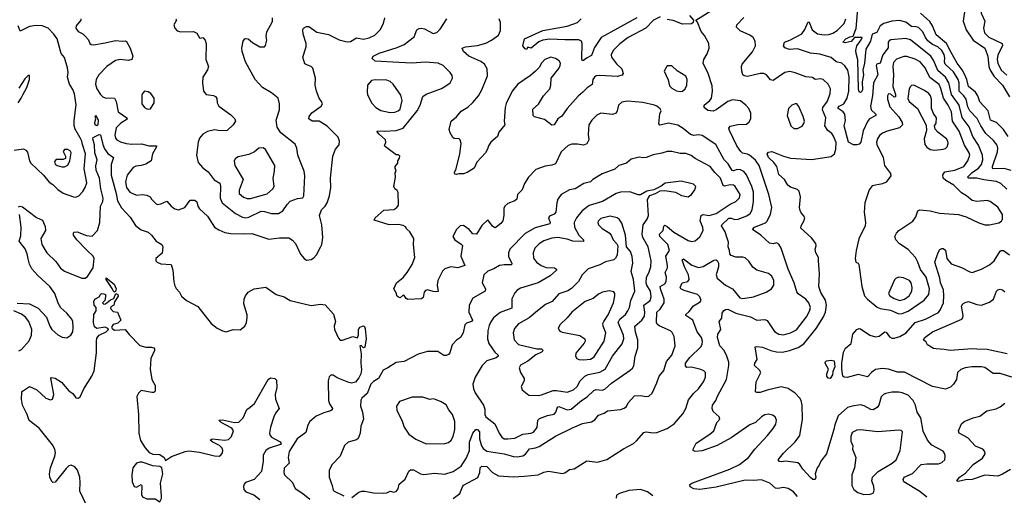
# Model space of a CAD drawing. Extents: x 1550320 to 1685906, y 509093 to 640511.
# Tile 20 of 256: x 1564661 to 1573121, y 527589 to 531679. Entities that reach past the tile are written whole.
import ezdxf

# ---------------------------------------------------------------- set-up
doc = ezdxf.new("R2010")
doc.units = 0

msp = doc.modelspace()

# ---------------------------------------------------------------- linework, layer by layer
at = {"layer": '0CON20XD'}
for points in [[(1573161, 531999), (1573080.9, 531959.1), (1572962.7, 531855), (1572936.4, 531815), (1572918.8, 531765), (1572922.2, 531735), (1572955.3, 531665), (1572943.5, 531605), (1572950.8, 531565), (1572988.3, 531528.3), (1573102.8, 531472.8), (1573105.4, 531455), (1573086.4, 531416.4), (1573067.2, 531372.8), (1573060, 531335), (1573065.3, 531305), (1573094.7, 531245), (1573141.8, 531201.8)], [(1571848.6, 531388.6), (1571845.7, 531415), (1571855.2, 531454.8), (1571891.8, 531505), (1571898.8, 531525), (1571833.8, 531526.2), (1571805, 531491.5), (1571755, 531479.1), (1571733.3, 531485), (1571760.9, 531515), (1571795, 531531.6), (1571824.2, 531535.8), (1571847.7, 531602.3), (1571865.2, 531805.2)], [(1571345, 527578.1), (1571309.1, 527619.1), (1571265, 527648.5), (1571225, 527657.5), (1571175, 527649.2), (1571155, 527652.3), (1571108, 527695), (1571035, 527721.2), (1570965, 527716.4), (1570895, 527719.6), (1570645, 527658.5), (1570505, 527640.5), (1570455, 527645.8), (1570422.3, 527662.3), (1570418.3, 527681.7), (1570436.7, 527695), (1570762.5, 527815), (1570846.7, 527855), (1570924.6, 527915), (1570976.5, 527985), (1571087.5, 528105), (1571136.2, 528165), (1571157.7, 528202.3), (1571163.3, 528235), (1571153.6, 528263.6), (1571128.8, 528278.8), (1571095, 528285.8), (1571065, 528280), (1571035, 528264), (1570983.5, 528216.5), (1570935, 528194.4), (1570775, 528083.8), (1570655, 528016.9), (1570525, 527971.1), (1570466.4, 527966.4), (1570447.5, 527975), (1570447.5, 527985), (1570475, 528037.1), (1570590, 528115), (1570624.4, 528145), (1570652, 528215), (1570676.2, 528245), (1570670, 528265), (1570620.7, 528310.7), (1570610, 528335), (1570614.4, 528365.6), (1570642.5, 528405), (1570657.9, 528442.1), (1570734.5, 528585), (1570754.7, 528705), (1570754.1, 528735), (1570736.9, 528786.9), (1570713.1, 528833.1), (1570677.1, 528875), (1570657.5, 528945), (1570660, 528975), (1570686, 529015), (1570672, 529085), (1570695, 529111.2), (1570696.2, 529155), (1570711.7, 529178.3), (1570725, 529188.1), (1570745, 529189.1), (1570815, 529156), (1570942, 529125), (1570995, 529096), (1571065, 529100), (1571083.6, 529093.6), (1571148, 528998), (1571185.4, 528975.4), (1571225, 528968.8), (1571285, 528985.4), (1571336.7, 529013.3), (1571421.9, 529125), (1571448.3, 529171.7), (1571455.6, 529205), (1571441.4, 529245), (1571415, 529277.1), (1571350.4, 529320.4), (1571337.5, 529337.5), (1571315.4, 529415), (1571263.6, 529535), (1571203.8, 529715), (1571185, 529747.5), (1571165, 529760), (1571135, 529751.2), (1571105, 529757.5), (1571028.1, 529825), (1570958.8, 529875), (1570975.8, 529895), (1571068.2, 529931.7), (1571084.5, 529945), (1571112.9, 530007.1), (1571123.8, 530065), (1571099.1, 530175), (1571014.6, 530425), (1570985, 530470.9), (1570932.7, 530512.7), (1570913.5, 530523.5), (1570872.2, 530532.2), (1570856.7, 530545), (1570823.5, 530595), (1570758.9, 530725), (1570754.3, 530745), (1570765, 530762), (1570832.7, 530777.3), (1570905, 530779.2), (1570930.3, 530799.7), (1570944, 530825), (1570944.3, 530875), (1570925.7, 530915.7), (1570901.2, 530945), (1570855, 530981.4), (1570785, 530988.8), (1570745, 530974.6), (1570645, 530903.3), (1570618.6, 530891.4), (1570575, 530897.9), (1570542.9, 530925), (1570542.5, 530945), (1570590.5, 530985), (1570604.6, 531005), (1570615.4, 531065.4), (1570610.2, 531110.2), (1570575.6, 531215), (1570534.2, 531304.2), (1570540.8, 531335), (1570569.2, 531385), (1570585.7, 531435), (1570584, 531475), (1570545, 531544), (1570516.6, 531576.6), (1570486.2, 531656.2), (1570470, 531675), (1570615, 531764.3)], [(1573155.2, 530675), (1573114.7, 530735), (1573055.4, 530795), (1573002, 530815), (1572982.7, 530895), (1572912.2, 530972.2), (1572893, 531025), (1572875.2, 531055), (1572812.7, 531105), (1572799.7, 531165), (1572782.2, 531205), (1572758.1, 531248.1), (1572715.2, 531305), (1572665, 531396.6), (1572625, 531472.9), (1572535, 531548.9), (1572504.8, 531625), (1572481.8, 531661.8), (1572401.8, 531735)], [(1572779.3, 531745), (1572769.1, 531665), (1572795, 531590), (1572855, 531503.2), (1572955.4, 531435), (1572979.8, 531365), (1572988.8, 531275), (1573000.3, 531245), (1573035, 531190.9), (1573105.5, 531115.5), (1573165, 531014.2)], [(1565185.7, 531685.7), (1565185.8, 531675), (1565145.7, 531625), (1565143.6, 531605), (1565165, 531575.7), (1565205, 531555.7), (1565228, 531535), (1565253.8, 531505), (1565263.3, 531475), (1565274.2, 531464.2), (1565295, 531462), (1565395, 531478.2), (1565485, 531498.5), (1565545, 531493.5), (1565567.7, 531497.7), (1565580.5, 531490.5), (1565612, 531435), (1565632.9, 531365), (1565625.8, 531335), (1565595, 531329.1), (1565525, 531337.2), (1565485, 531328.4), (1565411.4, 531275), (1565341.2, 531205), (1565319.2, 531165), (1565312.9, 531125), (1565323.9, 531083.9), (1565355.3, 531035.3), (1565375, 531015.6), (1565395, 531006.4), (1565475, 531004.2), (1565491.2, 530975), (1565506.7, 530885), (1565582.9, 530835), (1565585, 530824.2), (1565530.1, 530789.9), (1565490.5, 530749.5), (1565480, 530685), (1565485, 530660), (1565495.8, 530645), (1565527.3, 530627.3), (1565575, 530614.1), (1565625, 530608.4), (1565708.3, 530611.7), (1565775, 530595.3), (1565836, 530595), (1565836.5, 530585), (1565801.2, 530525), (1565791.4, 530465), (1565745, 530436.5), (1565705, 530424.4), (1565659.8, 530420.2), (1565635, 530407.5), (1565585, 530340.8), (1565570.8, 530285), (1565578.1, 530235), (1565606.7, 530195), (1565665, 530169.2), (1565715, 530176.5), (1565755, 530169.4), (1565781.2, 530155), (1565795, 530136.7), (1565833.3, 530095), (1565845, 530090), (1565875.5, 530094.5), (1565925, 530118.8), (1565963.8, 530075), (1565995, 530053.3), (1566025, 530044.4), (1566080.8, 530065), (1566125, 530126.2), (1566165, 530126.2), (1566184, 530114), (1566192, 530075), (1566205, 530051.2), (1566275, 529990), (1566334, 529895), (1566371.5, 529871.5), (1566425, 529850), (1566475, 529841.1), (1566595, 529836.7), (1566655, 529840.8), (1566801.2, 529791.2), (1566895, 529804.3), (1566975, 529802), (1567005, 529784), (1567032, 529755), (1567075, 529663.8), (1567104.5, 529624.5), (1567125, 529612.5), (1567165, 529617.5), (1567188.9, 529631.1), (1567212.1, 529657.9), (1567247, 529723), (1567258, 529745), (1567266, 529805), (1567257.5, 529915), (1567238, 529995), (1567254, 530045), (1567285.4, 530074.6), (1567304.4, 530105), (1567321.9, 530165), (1567333.6, 530236.4), (1567333, 530317), (1567351.4, 530505), (1567375.5, 530564.5), (1567406.4, 530603.6), (1567409.2, 530635), (1567397.9, 530667.9), (1567304.5, 530764.5), (1567235, 530805.6), (1567175, 530807.5), (1567146.7, 530825), (1567150, 530845), (1567171.9, 530878.1), (1567251.2, 530935), (1567262, 530955), (1567256, 530975), (1567234.4, 531004.4), (1567212.5, 531065), (1567200.8, 531115), (1567204.2, 531175), (1567180.9, 531260.9), (1567166.4, 531276.4), (1567135, 531287.1), (1567110.4, 531300.4), (1567093, 531357), (1567124.2, 531445), (1567121.4, 531475), (1567097.5, 531555), (1567094, 531595), (1567098.8, 531605), (1567125, 531620.6), (1567145, 531621.1), (1567215, 531570.6), (1567315, 531550.8), (1567405.7, 531505.7), (1567475, 531486.8), (1567505, 531490.9), (1567555, 531521.5), (1567615, 531512.5), (1567665, 531522.3), (1567713.6, 531546.4), (1567757.7, 531592.3), (1567786.9, 531645), (1567798.6, 531695)], [(1566003.8, 531685), (1566009.2, 531675), (1565985.7, 531635), (1565995.6, 531605), (1566015, 531583.1), (1566045.6, 531575.6), (1566155.7, 531575.7), (1566182.7, 531562.7), (1566205, 531523.3), (1566215, 531520), (1566235, 531526.2), (1566253.9, 531503.9), (1566263.8, 531475), (1566261.2, 531335), (1566283.3, 531275), (1566275, 531247.5), (1566235.8, 531185), (1566233, 531137), (1566241.4, 531065), (1566265, 531034.2), (1566327.5, 531027.5), (1566345, 531017.5), (1566355, 531000), (1566357.5, 530965), (1566372.5, 530935), (1566475, 530862), (1566508.8, 530825), (1566516.2, 530805), (1566495.9, 530774.1), (1566445, 530726.2), (1566385, 530721.9), (1566335, 530731.4), (1566275, 530717.1), (1566236.2, 530695), (1566205, 530660), (1566193.6, 530626.4), (1566181.8, 530515), (1566195, 530450.8), (1566235, 530405.8), (1566280.9, 530370.9), (1566331.3, 530301.3), (1566382.4, 530272.4), (1566387.7, 530247.7), (1566384.6, 530145), (1566401.5, 530105), (1566515, 530012.9), (1566575, 529981.1), (1566605, 529975.9), (1566629.5, 529980.5), (1566735, 530033.2), (1566765, 530030.8), (1566825, 530011.8), (1566885, 530011.2), (1566923.6, 530036.4), (1566959.5, 530090.5), (1566985, 530117.5), (1567049.3, 530140.7), (1567095, 530148), (1567102.9, 530165), (1567110.6, 530335), (1567105.6, 530375), (1567083.9, 530433.9), (1567052.2, 530515), (1567041.5, 530575), (1567027.7, 530607.7), (1566904.2, 530705), (1566874.4, 530755), (1566864.4, 530815), (1566894.4, 530905), (1566892.5, 530955), (1566881.2, 531005), (1566825, 531050.8), (1566746.7, 531096.7), (1566683.4, 531163.4), (1566602.7, 531315), (1566573.3, 531405), (1566571.4, 531435), (1566581.4, 531495), (1566595, 531513.8), (1566605, 531517.1), (1566625, 531514), (1566661.7, 531481.7), (1566725, 531443.8), (1566765.9, 531444.1), (1566773.9, 531456.1), (1566783.6, 531503.6), (1566780, 531535), (1566786.2, 531575), (1566834, 531664), (1566833.3, 531695)], [(1568995, 527755.5), (1569115, 527765.8), (1569165, 527787.5), (1569205, 527797.1), (1569325, 527776.2), (1569345, 527782), (1569385, 527811.2), (1569425, 527816), (1569533, 527887), (1569625, 527874), (1569705, 527896), (1569849.5, 527990.5), (1569935, 528036), (1569962.1, 528057.9), (1570025, 528130), (1570045, 528135.8), (1570105, 528126.9), (1570135, 528130), (1570225.4, 528164.6), (1570285, 528203.1), (1570360.4, 528289.6), (1570384.6, 528335), (1570408.5, 528411.5), (1570455, 528468.8), (1570492.7, 528505), (1570536.4, 528565), (1570554.4, 528605), (1570554.2, 528644.2), (1570540.3, 528660.3), (1570515, 528672.5), (1570435, 528690), (1570395, 528688), (1570383.1, 528703.1), (1570382.7, 528725), (1570418.2, 528775), (1570515, 528866), (1570526.5, 528885), (1570527.3, 528915), (1570520.5, 528945), (1570481.2, 528995), (1570445, 529094.4), (1570385.7, 529135), (1570384.2, 529145), (1570415, 529168.8), (1570450.5, 529219.5), (1570507.2, 529252.8), (1570515.7, 529265), (1570505.6, 529295), (1570485, 529316.5), (1570370.5, 529350.5), (1570342.5, 529365), (1570335.6, 529375), (1570354, 529416), (1570401.1, 529428.9), (1570414, 529446), (1570408.9, 529485), (1570372.5, 529555), (1570354.7, 529614.7), (1570365, 529623.1), (1570436.8, 529566.8), (1570495, 529547.7), (1570535, 529556.9), (1570625, 529610), (1570645, 529614), (1570655, 529608.8), (1570664.3, 529585), (1570664.4, 529555), (1570645.6, 529485), (1570654.2, 529455), (1570726, 529395), (1570786.2, 529365), (1570848.1, 529288.1), (1570875, 529282.5), (1570965, 529296.4), (1571076, 529335), (1571122.5, 529365), (1571141.1, 529395), (1571140.5, 529435), (1571123, 529473), (1571095, 529495.6), (1570995, 529524.3), (1570961.7, 529551.7), (1570925, 529602), (1570895, 529630), (1570875, 529637.5), (1570815, 529637.5), (1570775, 529651.2), (1570764, 529665), (1570760.8, 529695), (1570748.6, 529725), (1570750.6, 529765), (1570740.8, 529800.8), (1570721.8, 529855), (1570691.8, 529905), (1570695.5, 529915), (1570755, 529970.9), (1570775, 529972.5), (1570805, 529961.6), (1570835, 529964.2), (1570909, 529991), (1570937.7, 530012.3), (1570954.7, 530045), (1570966.1, 530115), (1570965.2, 530195), (1570950.8, 530245), (1570906.1, 530345), (1570882.8, 530372.8), (1570855, 530388.2), (1570825, 530391.3), (1570795, 530380.4), (1570783.2, 530383.2), (1570748.3, 530438.3), (1570713, 530473), (1570644.2, 530605), (1570524, 530684), (1570495, 530690), (1570455, 530681.8), (1570425, 530691.1), (1570362.4, 530742.4), (1570315, 530771.1), (1570235, 530788.1), (1570175.5, 530774.5), (1570162.3, 530772.3), (1570154.2, 530784.2), (1570161.7, 530868.3), (1570173.3, 530895), (1570165, 530912.5), (1570135, 530933.8), (1570115, 530943.8), (1570015, 530967.3), (1569885, 530976.7), (1569835, 530970.6), (1569806.6, 530943.4), (1569795.7, 530894.3), (1569785, 530873.8), (1569755, 530864.3), (1569655, 530873.8), (1569620.9, 530859.1), (1569577.5, 530815), (1569551.4, 530775), (1569546.2, 530695), (1569551.2, 530645), (1569535, 530611.4), (1569505, 530601.1), (1569455, 530609.5), (1569405, 530607.7), (1569375, 530596.9), (1569315, 530542.9), (1569265, 530438.8), (1569232.7, 530427.3), (1569175, 530420), (1569095, 530390), (1569034.4, 530325), (1568999.8, 530270.2), (1568980, 530215), (1568938.8, 530175), (1568933.3, 530135), (1568915, 530121.2), (1568855, 530099.2), (1568829.5, 530075), (1568821.8, 530055), (1568821.8, 529995), (1568811.4, 529948.6), (1568795, 529925.6), (1568755, 529894), (1568745, 529890), (1568724.6, 529904.6), (1568685, 529957.5), (1568632.1, 529907.9), (1568585, 529833.8), (1568555, 529836.7), (1568523.8, 529875), (1568475, 529910), (1568445, 529905.8), (1568413.3, 529875), (1568382.5, 529815), (1568400, 529785), (1568455, 529750), (1568466, 529736), (1568451.9, 529645), (1568487.5, 529565), (1568425.4, 529544.6), (1568365, 529554.3), (1568313.6, 529536.4), (1568294.5, 529515.5), (1568254.2, 529435), (1568249.4, 529395), (1568257.5, 529342.5), (1568235, 529338), (1568212.7, 529342.7), (1568165, 529356.7), (1568149.3, 529350.7), (1568136.7, 529335), (1568128.6, 529291.4), (1568115, 529278), (1567995, 529272.5), (1567980.7, 529280.7), (1567965, 529307.5), (1567955, 529310), (1567931.7, 529288.3), (1567915, 529292.5), (1567902.5, 529305), (1567900, 529325), (1567877.5, 529365), (1567900, 529415), (1567955, 529463.3), (1567990, 529505), (1568035, 529573.8), (1568057.5, 529635), (1568046, 529745), (1568047, 529797), (1568012.5, 529855), (1567987.3, 529877.3), (1567975, 529898.8), (1567955, 529909.4), (1567915, 529916.4), (1567834.6, 529914.6), (1567707.5, 529955), (1567716.2, 529975), (1567789.3, 530040.7), (1567875, 530046.9), (1567902.9, 530065), (1567915.3, 530084.7), (1567912.3, 530192.3), (1567905, 530210), (1567883.9, 530223.9), (1567876.7, 530245), (1567890, 530325), (1567887, 530363), (1567896.2, 530375), (1567887.5, 530402.5), (1567886.7, 530415), (1567910, 530445), (1567910, 530465), (1567925, 530487.5), (1567927.5, 530505), (1567915, 530518), (1567895, 530516.7), (1567803.8, 530585), (1567796.2, 530595), (1567808, 530625), (1567805.8, 530645), (1567749.2, 530695), (1567734, 530715), (1567736.4, 530723.6), (1567795, 530719.6), (1567895, 530725.5), (1567955.3, 530744.7), (1568075.5, 530895), (1568103.3, 530945), (1568125, 531018), (1568155, 531039.2), (1568285, 531086), (1568315.5, 531104.5), (1568358.8, 531135), (1568378.8, 531175), (1568377.7, 531197.7), (1568358.8, 531225), (1568298.8, 531285), (1568256.2, 531306.2), (1568145, 531314.6), (1568034.6, 531305.4), (1567919.7, 531309.7), (1567715, 531321.1), (1567690, 531345), (1567697.5, 531365), (1567748.9, 531391.1), (1567905, 531438.7), (1567965.3, 531464.7), (1568049.8, 531530.2), (1568075, 531590), (1568095, 531602.5), (1568115, 531605.6), (1568140.3, 531600.3), (1568215, 531561.2), (1568245, 531568.8), (1568275, 531596.7), (1568331.2, 531685)], [(1570165.5, 531704.5), (1570108.6, 531675), (1570040, 531605), (1569888.1, 531525), (1569817.6, 531472.4), (1569760.5, 531415), (1569743.1, 531376.9), (1569745.4, 531355), (1569788.7, 531298.7), (1569836.2, 531255), (1569846.7, 531215), (1569839.3, 531200.7), (1569795, 531190), (1569645, 531200), (1569615.5, 531194.5), (1569600, 531185), (1569585.6, 531165), (1569578.8, 531121.2), (1569536, 531094), (1569500.6, 531055), (1569458.8, 531021.2), (1569365.7, 530915), (1569319.7, 530850.3), (1569284.4, 530825.6), (1569255, 530774.3), (1569235, 530772.9), (1569170.3, 530820.3), (1569085, 530843.8), (1569073.3, 530855), (1569070.3, 530909.7), (1569118.3, 530951.7), (1569161.4, 531025), (1569216, 531085), (1569226.2, 531115), (1569228.8, 531175), (1569295, 531260), (1569305.8, 531285), (1569307.5, 531305), (1569298, 531325), (1569265, 531345.8), (1569225, 531355.7), (1569173, 531337), (1569145.8, 531305), (1569125, 531268), (1569094.6, 531235.4), (1569051.7, 531198.3), (1568942.2, 531125), (1568892.9, 531065), (1568841.4, 530958.6), (1568831.9, 530925), (1568823.3, 530805), (1568831.2, 530775), (1568779.3, 530710.7), (1568767.5, 530675), (1568710, 530625), (1568690, 530595), (1568682, 530565), (1568663.8, 530535), (1568590, 530455), (1568565, 530402.5), (1568507.5, 530365), (1568475, 530353.8), (1568435, 530353.3), (1568415, 530346.7), (1568400.8, 530350.8), (1568398, 530365), (1568411.4, 530395), (1568444.3, 530525), (1568454, 530615), (1568446, 530646), (1568437.5, 530655), (1568395, 530656.7), (1568382.5, 530665), (1568360, 530705), (1568352.5, 530735), (1568370, 530805), (1568415, 530843.3), (1568455, 530890.8), (1568512.2, 530927.8), (1568554.8, 530965.2), (1568603.2, 531025), (1568633.5, 531076.5), (1568679.6, 531195), (1568676.8, 531256.8), (1568655.7, 531295), (1568625, 531320), (1568520, 531365), (1568476, 531405), (1568463.3, 531435), (1568492.5, 531445), (1568595, 531455.3), (1568666.9, 531476.9), (1568715, 531501.3), (1568775.4, 531545), (1568792.8, 531585), (1568791.9, 531655), (1568780, 531685)], [(1569965, 531693.9), (1569657.5, 531525), (1569599.1, 531440.8), (1569575, 531370), (1569531.7, 531348.3), (1569505, 531326.7), (1569495, 531327.5), (1569491.2, 531341.2), (1569495.3, 531475), (1569487.5, 531495), (1569465, 531505.9), (1569344.7, 531504.7), (1569215, 531510), (1569157.7, 531502.3), (1569121.3, 531488.7), (1569057.5, 531435), (1569028.3, 531441.7), (1569015, 531423.3), (1569005, 531426.7), (1568983.3, 531455), (1568997.5, 531515), (1569156.9, 531585), (1569365, 531623.4), (1569455, 531653.5), (1569486.2, 531685)], [(1570417.5, 531715), (1570450, 531675), (1570447.5, 531655), (1570435, 531643.3), (1570355, 531640), (1570275, 531670.9), (1570225, 531679.2)], [(1572455, 527572.2), (1572395, 527623.6), (1572259.4, 527705), (1572252.3, 527725), (1572262.2, 527745), (1572331.7, 527778.3), (1572406.5, 527853.5), (1572455, 527859.4), (1572555, 527859.2), (1572585, 527870.8), (1572610, 527895), (1572614.2, 527925), (1572610, 527945), (1572595, 527970), (1572499.3, 528019.3), (1572461.4, 528065), (1572425, 528140), (1572403.1, 528255), (1572373.9, 528303.9), (1572358.9, 528365), (1572337.8, 528405), (1572295, 528450), (1572245, 528471.1), (1572215, 528475.5), (1572153.7, 528476.3), (1572103.8, 528466.2), (1572082, 528455), (1572063.1, 528435), (1572041.9, 528365), (1572030, 528345), (1571995, 528325.6), (1571975, 528328.1), (1571917.9, 528357.9), (1571886.8, 528366.8), (1571815, 528356.7), (1571775, 528344.4), (1571695, 528272.9), (1571664.7, 528195), (1571657.6, 528155), (1571593.1, 527945), (1571545, 527882.5), (1571531.3, 527848.7), (1571513.8, 527825), (1571495.8, 527775), (1571502, 527745), (1571495, 527726.7), (1571475, 527726.2), (1571455, 527742), (1571390.8, 527815), (1571364.5, 527854.5), (1571347.7, 527867.7), (1571245, 527884.3), (1571205, 527876.2), (1571189.3, 527879.3), (1571177.5, 527895), (1571225, 527951.2), (1571325, 528049.2), (1571365.3, 528104.7), (1571387.2, 528245), (1571385.9, 528365.9), (1571376.2, 528405), (1571364.4, 528425), (1571325, 528466.7), (1571265, 528506.4), (1571205, 528522.2), (1571085, 528492.2), (1571023.2, 528473.2), (1570995, 528472), (1570985, 528480), (1570990.6, 528565), (1571030, 528645), (1571018.8, 528665), (1570974, 528705), (1570976.7, 528725), (1570997.7, 528757.7), (1570981.2, 528865), (1570995, 528870), (1571045, 528863.3), (1571114.2, 528834.2), (1571165, 528822), (1571215, 528820.8), (1571275, 528835.4), (1571350.1, 528859.9), (1571398.3, 528891.7), (1571506.2, 529025), (1571567.1, 529122.9), (1571584.8, 529165.2), (1571594.1, 529224.1), (1571586.1, 529266.1), (1571544.1, 529334.1), (1571528.7, 529385), (1571534.1, 529494.1), (1571524.2, 529605), (1571525.8, 529635), (1571502.9, 529675), (1571495.8, 529705), (1571506, 529735), (1571502.5, 529755), (1571464.5, 529804.5), (1571374, 529885), (1571376, 529905), (1571398, 529945), (1571406.2, 529975), (1571396.7, 529995), (1571375, 530016.7), (1571367, 530037), (1571363.1, 530065), (1571369.2, 530155), (1571360, 530205), (1571345, 530219.2), (1571285, 530237.5), (1571262.5, 530255), (1571231.4, 530305), (1571185, 530348), (1571167.1, 530415), (1571140.5, 530450.5), (1571094.6, 530495), (1571082.5, 530525), (1571095, 530538.8), (1571125, 530545.8), (1571225, 530504.7), (1571285, 530488.9), (1571465, 530477.1), (1571635, 530501.4), (1571662.9, 530525), (1571674.6, 530565.4), (1571676.3, 530623.7), (1571655, 530677.5), (1571639.9, 530699.9), (1571605, 530725.5), (1571579.6, 530765), (1571588.2, 530835), (1571557.9, 530905), (1571562.7, 530925), (1571602.4, 530977.6), (1571626.1, 531043.9), (1571626.9, 531085), (1571609.4, 531125), (1571565, 531165.6), (1571545, 531169.6), (1571497.5, 531165), (1571472.3, 531182.3), (1571415, 531186.7), (1571325, 531221.9), (1571277.7, 531232.3), (1571234.3, 531225.7), (1571135, 531154.4), (1571111.1, 531161.1), (1571078, 531205), (1571055, 531215.6), (1571025, 531215.5), (1570915, 531191.5), (1570886.9, 531196.9), (1570874, 531205), (1570865.7, 531235), (1570864, 531275), (1570870, 531295), (1570958.3, 531401.7), (1570983.1, 531455), (1570980, 531495), (1570963.1, 531525), (1570935.3, 531545.3), (1570852.1, 531582.1), (1570820, 531615), (1570824.3, 531635), (1570883.9, 531696.1)], [(1573142.7, 530222.7), (1573090.5, 530270.5), (1573055, 530287.3), (1572945, 530300.4), (1572885.3, 530315.3), (1572814.3, 530315), (1572804.3, 530325), (1572844.3, 530365.7), (1572898.5, 530401.5), (1572924.7, 530435), (1572937.5, 530475), (1572933.1, 530515), (1572900.3, 530600.3), (1572851.4, 530675), (1572818.7, 530758.7), (1572758.8, 530838.8), (1572732.6, 530945), (1572668.9, 531035), (1572645.6, 531135), (1572617.4, 531185), (1572551, 531241), (1572515.8, 531325.8), (1572490, 531365), (1572316.3, 531506.3), (1572275, 531518), (1572146.7, 531505), (1572132.1, 531497.9), (1572124.5, 531485.5), (1572122.4, 531437.6), (1572079.1, 531375), (1572055, 531305.8), (1572025, 531296), (1572019.4, 531285), (1572034.3, 531205), (1571997.1, 531135), (1571988.6, 531025), (1571970.4, 530935), (1571978.8, 530905), (1572016.7, 530865), (1572018.6, 530855), (1571964.2, 530825.8), (1571946.4, 530803.6), (1571908.2, 530721.8), (1571887.3, 530625), (1571875, 530607.6), (1571855, 530601.9), (1571825, 530603.8), (1571783.2, 530625), (1571746.7, 530765), (1571757.6, 530812.4), (1571750, 530865), (1571736.8, 530885), (1571694.4, 530915), (1571692.9, 530922.9), (1571702.5, 530935), (1571741.5, 530955), (1571770, 531005), (1571784.8, 531065), (1571787.1, 531187.1), (1571777.9, 531245), (1571752.4, 531282.4), (1571725, 531304.4), (1571676, 531315), (1571634.7, 531354.7), (1571535, 531382.7), (1571455, 531390), (1571345, 531426.7), (1571275, 531422.2), (1571236.8, 531436.8), (1571222.9, 531455), (1571234, 531486), (1571278.8, 531501.2), (1571382.3, 531557.7), (1571406.7, 531593.3), (1571435, 531658.8), (1571445, 531656.2), (1571471.4, 531591.4), (1571515, 531557.8), (1571575, 531549.4), (1571615, 531552), (1571647.7, 531562.3), (1571685.5, 531585), (1571746.6, 531645), (1571759.4, 531685)], [(1573181.8, 530381.7), (1573119.1, 530399.1), (1573025.5, 530395.5), (1573020.7, 530400.7), (1573020.7, 530415), (1573063.8, 530543.8), (1573065.4, 530575), (1573059.4, 530599.4), (1573030, 530640), (1572961.5, 530701.5), (1572918.4, 530765), (1572889.1, 530829.1), (1572824.2, 530895), (1572808.8, 530928.8), (1572794.7, 530995), (1572773.7, 531025), (1572732.9, 531065), (1572734.3, 531135), (1572725, 531164.5), (1572685, 531229.1), (1572611.9, 531295), (1572606.8, 531315), (1572611.5, 531351.5), (1572605, 531379.4), (1572584.6, 531415), (1572550.9, 531445), (1572505.4, 531465.4), (1572465, 531497.8), (1572445.4, 531525), (1572422.8, 531575), (1572385, 531610.8), (1572365, 531618.4), (1572325, 531621), (1572275, 531657.8), (1572220.9, 531670.9), (1572155, 531666.8), (1572085, 531645.8), (1572053.6, 531626.4), (1572025, 531567.5), (1571987, 531553), (1571971, 531495), (1571932.4, 531425), (1571920.8, 531305), (1571906.7, 531245), (1571911.1, 531205), (1571900.3, 531145), (1571902.5, 531075), (1571895, 531057.5), (1571885, 531052.5), (1571875, 531058.8), (1571869.6, 531085), (1571863.7, 531333.7), (1571848.6, 531388.6)], [(1564615, 530557.5), (1564695, 530568), (1564715, 530556.7), (1564729.1, 530539.1), (1564746.7, 530465), (1564758.1, 530445), (1564865, 530341.1), (1564915, 530281.4), (1564945, 530261.9), (1564987.7, 530217.7), (1565035, 530186.7), (1565125, 530154.2), (1565145, 530152.5), (1565168.8, 530165), (1565205, 530202.5), (1565224.4, 530235), (1565237.7, 530275), (1565216.7, 530395), (1565227.1, 530525), (1565199.6, 530605), (1565195.4, 530635), (1565181.7, 530661.7), (1565138.3, 530738.3), (1565130.3, 530765), (1565128.1, 530811.9), (1565146.3, 530946.3), (1565131.7, 531041.7), (1565118.3, 531078.3), (1565088.4, 531125), (1565073.5, 531185), (1565077.6, 531225), (1565073.4, 531265), (1565045, 531354.2), (1565018.7, 531388.7), (1564984.1, 531515), (1564955, 531554.6), (1564905, 531605.6), (1564855.3, 531625.3), (1564802.6, 531627.4), (1564745, 531620.9), (1564665, 531578.8), (1564648.1, 531625)], [(1572215, 529150.7), (1572245, 529152.2), (1572295, 529172.8), (1572433.9, 529266.1), (1572471.8, 529315), (1572479.5, 529365), (1572450.3, 529465), (1572400.1, 529530.1), (1572379.2, 529595), (1572357.1, 529635), (1572295, 529701.8), (1572221.5, 529751.5), (1572188.6, 529785), (1572181.4, 529815), (1572195.5, 529844.5), (1572216.2, 529865), (1572334.4, 529945.6), (1572360.8, 529985), (1572377.5, 530035), (1572395, 530044.3), (1572485.4, 530035.4), (1572565, 530014.4), (1572727.7, 530002.3), (1572794.6, 529984.6), (1572902.1, 529932.1), (1572955, 529916), (1572995, 529916), (1573075, 529932), (1573096.7, 529945), (1573105.8, 529964.2), (1573106.9, 530005), (1573066.6, 530066.6), (1572998.8, 530115), (1572975, 530122.9), (1572885.8, 530115.8), (1572844.3, 530124.3), (1572795.5, 530165.5), (1572755, 530189.2), (1572687.8, 530255), (1572620, 530295), (1572596, 530316), (1572592.1, 530345), (1572610, 530370), (1572695, 530385.4), (1572774.4, 530415), (1572808.8, 530465), (1572824, 530515), (1572818.4, 530535), (1572779.2, 530599.2), (1572735, 530720.5), (1572676.1, 530805), (1572667.8, 530885), (1572640, 530945), (1572597.6, 531005), (1572577.3, 531087.3), (1572561.7, 531121.7), (1572482.8, 531182.8), (1572442.2, 531265), (1572397.9, 531315), (1572355, 531339.7), (1572285, 531362.1), (1572259.2, 531360.8), (1572195, 531338.5), (1572169.4, 531310.6), (1572162.3, 531275), (1572168.8, 531205), (1572163.3, 531103.3), (1572185.6, 531035), (1572185.3, 531014.7), (1572175, 531011.9), (1572147.3, 531037.2), (1572125, 531040), (1572117.9, 531025), (1572118.5, 530995), (1572139.1, 530929.1), (1572214.3, 530844.3), (1572243.8, 530795), (1572245.5, 530775), (1572220.4, 530749.6), (1572115, 530720.5), (1572075, 530703.3), (1572048.3, 530681.7), (1572031.1, 530655), (1572023.3, 530625), (1572026.7, 530605), (1572081.5, 530495), (1572092.5, 530425), (1572142.9, 530355), (1572145.9, 530335.9), (1572105, 530281.4), (1572075, 530267.8), (1571985, 530249.2), (1571959.4, 530215), (1571924.4, 530105), (1571918.6, 530025), (1571929.2, 529935), (1571926, 529905), (1571872.9, 529795), (1571847.9, 529695), (1571839.5, 529625), (1571845, 529593.3), (1571865, 529586.2), (1571872.7, 529572.7), (1571898.6, 529385), (1571920.5, 529305), (1571946.4, 529275), (1572028.1, 529208.1), (1572055, 529194.5), (1572090.2, 529189.8), (1572145, 529182.5), (1572215, 529150.7)], [(1570335, 531060), (1570355, 531064.2), (1570379.2, 531085), (1570392.2, 531115), (1570396.4, 531165), (1570385, 531194), (1570309.5, 531239.5), (1570265, 531282.5), (1570225, 531282.5), (1570200, 531235), (1570232.3, 531162.3), (1570245, 531110), (1570265, 531089.2), (1570305, 531067.5), (1570335, 531060)], [(1564647.5, 530965), (1564675, 531002.5), (1564688, 531032), (1564723.3, 531095), (1564746.2, 531165), (1564745, 531200), (1564735, 531200), (1564705, 531170), (1564655, 531090)], [(1567845, 530881.1), (1567885, 530883.1), (1567914.7, 530895.3), (1567930.4, 530909.6), (1567948.8, 530985), (1567935, 531028.8), (1567870, 531125), (1567845, 531147.5), (1567815, 531157.5), (1567715, 531162.5), (1567684.2, 531155.8), (1567651.2, 531115), (1567648, 531055), (1567651.2, 531035), (1567684, 530965), (1567722.5, 530925), (1567765, 530898.9), (1567845, 530881.1)], [(1565765, 530908), (1565785, 530912), (1565816, 530965), (1565817.5, 531005), (1565788.8, 531045), (1565765, 531059.4), (1565735, 531064), (1565715.5, 531044.5), (1565710.2, 531029.8), (1565710, 530955), (1565733.8, 530925), (1565755, 530912), (1565765, 530908)], [(1572525, 530557.5), (1572595, 530564.4), (1572615, 530570.8), (1572630.8, 530585), (1572639.5, 530615), (1572637.5, 530635), (1572625.3, 530655.3), (1572550.9, 530710.9), (1572528.3, 530738.3), (1572522.5, 530765), (1572535, 530790), (1572538.6, 530835), (1572513, 530873), (1572496.9, 530915), (1572496.8, 530995), (1572487.5, 531025), (1572474.3, 531045), (1572435, 531069.1), (1572345, 531114.3), (1572325, 531112.5), (1572314.5, 531105.5), (1572304.4, 531085), (1572292.4, 531002.4), (1572304.3, 530975), (1572375.4, 530915.4), (1572450.5, 530770.5), (1572453.8, 530725), (1572432, 530655), (1572438, 530605), (1572455, 530581.2), (1572485, 530562), (1572525, 530557.5)], [(1571345, 530744), (1571385, 530764), (1571400, 530785), (1571404.3, 530805), (1571393.8, 530845), (1571355, 530932.5), (1571337.5, 530955), (1571325.8, 530955.8), (1571295, 530942.5), (1571266.2, 530915), (1571256.7, 530855), (1571286.2, 530765), (1571314.2, 530744.2), (1571345, 530744)], [(1565325, 530765.7), (1565310.5, 530775), (1565306.1, 530793.9), (1565316.7, 530826.7), (1565311.2, 530845), (1565315, 530857.5), (1565336.2, 530815), (1565332.2, 530775), (1565325, 530765.7)], [(1564651.7, 530068.3), (1564665, 530074.2), (1564685, 530069.2), (1564805, 529978.8), (1564856.2, 529955), (1564880.5, 529900.5), (1564884.2, 529865.8), (1564843.9, 529796.1), (1564850.8, 529745), (1564895, 529673.3), (1564970.7, 529600.7), (1565013.4, 529543.4), (1565045, 529517.5), (1565195, 529456.7), (1565223.6, 529456.4), (1565245, 529471.4), (1565292.9, 529545), (1565300.6, 529625), (1565294, 529645), (1565238.3, 529698.3), (1565151.2, 529785), (1565123.8, 529825), (1565122.5, 529845), (1565128.3, 529851.7), (1565155, 529856), (1565235, 529824.2), (1565285, 529818), (1565330, 529865), (1565348.8, 529935), (1565355.8, 530074.2), (1565375, 530116), (1565378.6, 530145), (1565357.2, 530225), (1565346.6, 530316.6), (1565318.6, 530385), (1565316.5, 530423.5), (1565326.7, 530473.3), (1565305.9, 530534.1), (1565303, 530603), (1565289.2, 530655), (1565291.5, 530665), (1565345, 530690.6), (1565355, 530687.7), (1565374.8, 530604.8), (1565389.5, 530569.5), (1565418.8, 530528.8), (1565467.5, 530495), (1565446.7, 530435), (1565447.2, 530342.8), (1565490.8, 530185), (1565501.2, 530121.2), (1565535, 530060.9), (1565609.8, 529979.8), (1565655, 529908.6), (1565705, 529870.8), (1565765, 529850.8), (1565794.2, 529825), (1565833.8, 529775), (1565883.3, 529745), (1565890, 529725), (1565885, 529670), (1565832.5, 529625), (1565830, 529605), (1565843, 529593), (1565875, 529580), (1565963, 529573), (1565976.2, 529525), (1565985.6, 529425), (1565995, 529390), (1566006.6, 529366.6), (1566035.5, 529335), (1566051.9, 529301.9), (1566093.7, 529263.7), (1566192.3, 529212.3), (1566306.7, 529066.7), (1566357.6, 529027.6), (1566403.8, 529005), (1566435, 528994.4), (1566495, 529014), (1566555, 529010.8), (1566595, 529044), (1566610.6, 529075), (1566616.9, 529115), (1566615, 529142.5), (1566587.5, 529235), (1566590.8, 529275), (1566602.5, 529305), (1566624, 529336), (1566674.7, 529365.3), (1566775, 529380), (1566865, 529316), (1566932.5, 529295), (1566985, 529263.8), (1567165, 529221.2), (1567245, 529233.8), (1567285.8, 529225.8), (1567357.7, 529147.7), (1567373.8, 529085), (1567364, 529045), (1567366, 529015), (1567399.7, 528939.7), (1567415, 528922.9), (1567435, 528922.5), (1567525, 528954.2), (1567565, 528942.5), (1567571.7, 528968.3), (1567571.2, 529015), (1567583.3, 529035), (1567615, 529046.7), (1567625, 529040), (1567628.8, 529021.2), (1567638.8, 528935), (1567626, 528864), (1567615, 528856.7), (1567595, 528877.5), (1567584, 528876), (1567594.5, 528805), (1567591.9, 528725), (1567597, 528667), (1567591.4, 528635), (1567575, 528600.9), (1567546.5, 528563.5), (1567512.8, 528552.8), (1567488, 528558), (1567390.2, 528600.2), (1567355, 528623.8), (1567335, 528623.3), (1567321.2, 528608.8), (1567312, 528575), (1567315.7, 528405), (1567324.4, 528375), (1567348.6, 528335), (1567347.5, 528325), (1567333.3, 528315), (1567275, 528300), (1567209.4, 528270.6), (1567155.4, 528224.6), (1567137, 528193), (1567120.7, 528129.3), (1567045.3, 528074.7), (1566976.9, 527965), (1566969.4, 527915), (1566975.6, 527865), (1566933.2, 527823.2), (1566930, 527785), (1566937.5, 527765), (1567005, 527700.5), (1567027.7, 527647.7), (1567095, 527605.7), (1567154.3, 527555)], [(1565023.9, 530413.9), (1565045, 530414.5), (1565075, 530427.5), (1565092.9, 530465), (1565102.3, 530535), (1565095, 530550), (1565075, 530563.8), (1565047.3, 530562.7), (1565034.4, 530545.6), (1565054.3, 530505), (1565055, 530483.8), (1565035, 530475.6), (1564975, 530475.5), (1564961.3, 530458.7), (1564967.2, 530437.2), (1564982, 530425), (1565023.9, 530413.9)], [(1566615, 530142.2), (1566645, 530142.7), (1566788.3, 530181.7), (1566835, 530224.2), (1566846.7, 530245), (1566839.4, 530315), (1566851.9, 530375), (1566852.9, 530425), (1566772.1, 530562.1), (1566753.9, 530576.1), (1566717.5, 530575), (1566678.7, 530541.3), (1566630.3, 530519.7), (1566539.2, 530500.8), (1566514.6, 530485.4), (1566504.4, 530465), (1566510, 530425), (1566581.4, 530305), (1566545.8, 530214.2), (1566547.5, 530185), (1566585, 530153.3), (1566615, 530142.2)], [(1567515, 527571.1), (1567575, 527616.7), (1567600, 527625), (1567626.4, 527626.4), (1567701.2, 527611.2), (1567785, 527606.8), (1567815, 527610.3), (1567845, 527625.5), (1567875, 527617.1), (1567895, 527623.1), (1567914, 527645), (1567923.3, 527685), (1567973.1, 527726.9), (1568003.6, 527796.4), (1568020.5, 527809.5), (1568045, 527807.8), (1568105, 527774.5), (1568135, 527768.2), (1568225, 527780), (1568315, 527772.2), (1568385, 527795.4), (1568455, 527840.9), (1568499.4, 527910.6), (1568525.9, 527975), (1568526.8, 528045), (1568555.3, 528124.7), (1568580, 528155), (1568595, 528154.4), (1568612.1, 528135), (1568611, 528075), (1568628.8, 528015), (1568645, 527991.2), (1568675, 527967.9), (1568825, 527945.3), (1568905, 527922.5), (1568935, 527920.5), (1568985, 527929.5), (1569006.6, 527943.4), (1569041.4, 527988.6), (1569093.5, 527996.5), (1569125, 528008.8), (1569265, 528097.8), (1569410, 528170), (1569495.9, 528205.9), (1569575, 528220.8), (1569602.7, 528237.3), (1569635, 528278), (1569682.5, 528295), (1569713.2, 528316.8), (1569825, 528328), (1569855, 528340), (1569875.8, 528354.2), (1569890, 528385), (1569943.3, 528445), (1569996.6, 528446.6), (1570045, 528438.8), (1570067.7, 528442.3), (1570095, 528467.5), (1570135, 528555.8), (1570154.5, 528615), (1570196.3, 528663.7), (1570219.8, 528740.2), (1570263.3, 528795), (1570294.3, 528875), (1570285.8, 528955), (1570267.9, 528987.9), (1570252.7, 529002.7), (1570155, 529047.5), (1570139.7, 529059.7), (1570133.5, 529075), (1570135.3, 529164.7), (1570165, 529190.4), (1570198.8, 529245), (1570198.7, 529275), (1570170.2, 529355), (1570165.9, 529384.1), (1570203.4, 529406.6), (1570216.4, 529426.4), (1570219.1, 529465), (1570206.5, 529505), (1570226.4, 529545), (1570227.7, 529565), (1570214.1, 529645), (1570245.5, 529695), (1570230.3, 529745), (1570162.2, 529815), (1570158.2, 529835), (1570190.6, 529865), (1570196.7, 529903.3), (1570205, 529910.6), (1570225, 529901.2), (1570281, 529851), (1570405, 529780.8), (1570435, 529772), (1570465, 529778), (1570505, 529812), (1570533.1, 529865), (1570530.8, 529890.8), (1570508.2, 529948.2), (1570516.4, 529995), (1570535, 530003.4), (1570585.3, 529995.3), (1570647, 530013), (1570765, 530093.9), (1570815.2, 530114.7), (1570845, 530147.5), (1570850.5, 530175), (1570808.9, 530245), (1570795, 530256.7), (1570765, 530260), (1570717.8, 530247.8), (1570705, 530252.5), (1570682.5, 530315), (1570634.5, 530365), (1570595, 530417.5), (1570466.3, 530486.3), (1570432.1, 530512.1), (1570385, 530526.9), (1570335, 530527.9), (1570265, 530544.4), (1570225, 530544.4), (1570178.3, 530531.7), (1570105, 530516.7), (1570045, 530493.1), (1570015, 530490), (1569985, 530496), (1569915, 530480), (1569875, 530446), (1569808.8, 530425), (1569775, 530393.1), (1569665, 530354.3), (1569585, 530305.7), (1569564.5, 530285.5), (1569509.3, 530270.7), (1569435, 530223.1), (1569385, 530216.7), (1569315, 530174.3), (1569285.7, 530135), (1569276.8, 530103.2), (1569269.4, 530025), (1569255, 530005.8), (1569215, 529989.2), (1569205.8, 529975), (1569218.1, 529935), (1569216.4, 529923.6), (1569090.4, 529889.6), (1569005, 529841.1), (1568873, 529707), (1568860.8, 529675), (1568861.1, 529641.1), (1568889.4, 529585), (1568887.6, 529572.4), (1568825, 529572.3), (1568785.4, 529564.6), (1568735, 529535.6), (1568682.6, 529517.4), (1568650.8, 529485), (1568634.4, 529415), (1568662.5, 529365), (1568660, 529345), (1568555, 529284), (1568523.1, 529225), (1568521.1, 529165), (1568551.4, 529095), (1568543.8, 529085), (1568500.7, 529069.3), (1568487.1, 529055), (1568473.1, 528986.9), (1568447.5, 528945), (1568415, 528924.2), (1568377, 528883), (1568356.2, 528815), (1568345, 528800.8), (1568325, 528791.3), (1568305, 528790.5), (1568255, 528825.8), (1568165, 528827.3), (1568085, 528802), (1567965, 528740.8), (1567895, 528730), (1567823.6, 528686.4), (1567784.6, 528665.4), (1567745, 528592.9), (1567702.3, 528567.7), (1567679.4, 528545), (1567647.8, 528465), (1567602.5, 528425), (1567593.4, 528406.6), (1567589.4, 528355), (1567605.6, 528305), (1567615.6, 528244.4), (1567591.4, 528185), (1567588.1, 528125), (1567570.9, 528079.1), (1567554.3, 528065.7), (1567484, 528046), (1567451.7, 528018.3), (1567414, 527925), (1567347.1, 527855), (1567321.4, 527805), (1567321.2, 527745), (1567346.7, 527675), (1567354.3, 527635), (1567364.2, 527625), (1567446.7, 527585)], [(1568855, 528074.5), (1568915, 528081.5), (1568984.7, 528115.3), (1569053.3, 528125), (1569075, 528133.8), (1569108.7, 528171.3), (1569113.3, 528235), (1569129.1, 528250.9), (1569195, 528275.6), (1569255, 528288.1), (1569268.2, 528305), (1569283.2, 528346.8), (1569295, 528353.3), (1569365, 528323.5), (1569399.3, 528330.7), (1569487.5, 528405), (1569536.9, 528435), (1569595, 528489.4), (1569615, 528500), (1569665, 528493.6), (1569689.2, 528500.8), (1569747.1, 528555), (1569907.5, 528665), (1569927.1, 528682.9), (1569937.4, 528702.6), (1569950.6, 528785), (1569973.6, 528856.4), (1569972.5, 528925), (1569952.2, 528992.2), (1569945.6, 529045), (1570007.5, 529095), (1570029.3, 529130.7), (1570033.7, 529165), (1570024.7, 529225), (1570077.9, 529265), (1570087.8, 529295), (1570081.4, 529345), (1570050, 529395), (1570043.8, 529415), (1570048.1, 529461.9), (1570070.5, 529509.5), (1570083.1, 529555), (1570086, 529605), (1570061.4, 529725), (1570016.6, 529805), (1570008.7, 529835), (1570018.5, 529915), (1570052.2, 529965), (1570064.4, 529995), (1570056.1, 530133.9), (1570075, 530167.5), (1570125, 530183.3), (1570165, 530207.5), (1570205, 530210), (1570295, 530196.7), (1570347.7, 530167.7), (1570404.1, 530155.9), (1570435, 530176), (1570463.2, 530216.8), (1570471.2, 530245), (1570450, 530265), (1570345, 530291.2), (1570208.3, 530271.7), (1570173.6, 530246.4), (1570110, 530215), (1570050, 530205), (1569995, 530173.8), (1569975, 530172.9), (1569905, 530199.4), (1569825, 530195.6), (1569785, 530184.5), (1569669.2, 530115), (1569555, 530082.1), (1569495, 530035.6), (1569445.9, 529974.1), (1569426.1, 529935), (1569428.2, 529895), (1569466.2, 529826.2), (1569505.6, 529785), (1569505, 529772), (1569415, 529773.2), (1569365, 529790.9), (1569285, 529805.4), (1569235, 529800), (1569165, 529776.4), (1569125, 529752.7), (1569087.3, 529715), (1569073.1, 529675), (1569077, 529627), (1569100.8, 529595), (1569142, 529565), (1569185, 529549.1), (1569257.5, 529545), (1569273.8, 529535), (1569274, 529525), (1569219.2, 529475), (1569115, 529417.3), (1568965, 529370.6), (1568935.5, 529354.5), (1568915, 529331.2), (1568890, 529280), (1568890.2, 529199.8), (1568789.4, 529160.6), (1568733.1, 529115), (1568708.7, 529081.3), (1568695, 529048.8), (1568682.9, 529002.9), (1568681.4, 528935), (1568692.9, 528895), (1568745, 528821.4), (1568772.5, 528795), (1568771.4, 528785), (1568755, 528771.8), (1568673.8, 528746.2), (1568635.4, 528704.6), (1568575, 528603.8), (1568556.2, 528545), (1568559.6, 528505), (1568575, 528470), (1568646.9, 528365), (1568659.3, 528329.3), (1568659.4, 528285), (1568665.7, 528265), (1568744, 528204), (1568780, 528125), (1568805, 528090), (1568825, 528075.7), (1568855, 528074.5)], [(1564638.8, 529241.2), (1564745, 529234.3), (1564818.9, 529198.9), (1564891.7, 529121.7), (1564920.5, 529045), (1564938.5, 529015), (1564990.2, 528970.2), (1565025, 528950), (1565065, 528942.5), (1565102, 528965), (1565119.2, 528995), (1565122, 529035), (1565116.9, 529085), (1565108.6, 529105), (1565066, 529156), (1565015, 529202), (1564991.1, 529241.1), (1564962.9, 529325), (1564919.2, 529385), (1564818.1, 529478.1), (1564765.2, 529535.2), (1564745, 529575.8), (1564734, 529624), (1564725.9, 529665.9), (1564707.9, 529707.9), (1564655.8, 529775), (1564670.8, 529819.2), (1564674.6, 529895.4), (1564660.6, 530005)], [(1569115, 528447.9), (1569145, 528453.2), (1569245, 528490.4), (1569275, 528492), (1569365, 528476.4), (1569420.5, 528495), (1569452.5, 528525), (1569477.3, 528575), (1569516, 528614), (1569545, 528627.5), (1569645, 528648.2), (1569690.6, 528675), (1569755, 528785.7), (1569837.8, 528892.2), (1569851.8, 528935), (1569850.7, 528965), (1569802.8, 529075), (1569817.5, 529105), (1569865.6, 529145), (1569887.9, 529175), (1569900, 529205), (1569911.5, 529265), (1569946, 529344), (1569935.3, 529445), (1569915.4, 529515), (1569930.6, 529585), (1569925, 529642.5), (1569910.6, 529685), (1569875.7, 529725.7), (1569866.8, 529826.8), (1569835, 529930), (1569811.2, 529965), (1569795.7, 529975.7), (1569735, 529989.2), (1569655, 529968.6), (1569632.5, 529945), (1569629.2, 529935), (1569636, 529915), (1569665, 529884.2), (1569727, 529847), (1569744, 529825), (1569760, 529785), (1569792.3, 529752.3), (1569801.2, 529735), (1569796, 529655), (1569781.7, 529628.3), (1569765, 529614.3), (1569695, 529596.9), (1569645, 529570), (1569545, 529537.3), (1569495, 529484.2), (1569462.3, 529427.7), (1569401.7, 529368.3), (1569371.7, 529348.3), (1569295, 529320.6), (1569235.8, 529255), (1569178.9, 529231.1), (1569110, 529175), (1569037.8, 529115), (1568948.1, 529065), (1568911.9, 529025), (1568900.8, 528985), (1568911.4, 528925), (1568947.5, 528887.5), (1569105, 528849.2), (1569145, 528848.8), (1569158.6, 528835), (1569145, 528820), (1569095, 528797.5), (1569026.5, 528743.5), (1568965, 528707.5), (1568953.3, 528685), (1568965.4, 528645), (1568996.5, 528595), (1568995.7, 528574.3), (1568970.8, 528525), (1568978.8, 528495), (1569035, 528451.2), (1569115, 528447.9)], [(1573185.5, 528605.5), (1573085, 528635.6), (1573025, 528635.7), (1572955, 528687.1), (1572925, 528693.1), (1572843, 528693), (1572785, 528685.5), (1572748.9, 528671.1), (1572719.2, 528645), (1572710, 528585), (1572684.4, 528545), (1572660, 528520), (1572615, 528502.7), (1572505, 528525.7), (1572265, 528649.5), (1572205, 528649.1), (1572126.7, 528675), (1572075, 528679.6), (1572015, 528671.2), (1571982.3, 528647.7), (1571945, 528607.1), (1571865, 528627.5), (1571772.2, 528602.2), (1571745, 528604.2), (1571734.3, 528615), (1571724.5, 528675), (1571725.4, 528725), (1571741.1, 528818.9), (1571756.9, 528855), (1571805, 528896), (1571820, 528975), (1571853.3, 529015), (1571875, 529023.8), (1571885, 529021.2), (1571965, 528965.8), (1572015, 528950.8), (1572045, 528957.5), (1572095, 528994.2), (1572105, 528992.5), (1572135, 528953.3), (1572155, 528941.8), (1572175, 528941.8), (1572225, 528956.1), (1572279.1, 528985), (1572355.7, 529074.2), (1572445, 529103.8), (1572555, 529160.6), (1572573.2, 529186.8), (1572597.9, 529245), (1572603.1, 529305), (1572598.1, 529355), (1572573.1, 529415), (1572567.6, 529455), (1572524.6, 529595), (1572552.1, 529677.9), (1572568.3, 529701.7), (1572585, 529712.5), (1572595, 529712.5), (1572615, 529697.5), (1572628.1, 529625), (1572665, 529580), (1572755, 529548.1), (1572825, 529510), (1572845, 529506.2), (1572925, 529534.4), (1572995, 529570), (1573035, 529606), (1573085, 529687.1), (1573095, 529695.6), (1573115, 529693.5), (1573165, 529657.1)], [(1565475, 529336.7), (1565465, 529346.7), (1565457.3, 529367.3), (1565405, 529444), (1565405, 529458.8), (1565473.1, 529405), (1565489.2, 529365), (1565485, 529342.5), (1565475, 529336.7)], [(1572225, 529264.7), (1572265, 529274.7), (1572303.8, 529305), (1572327.7, 529345), (1572330.4, 529375), (1572322.5, 529415), (1572305.7, 529435), (1572255, 529458.2), (1572215, 529464.4), (1572193.4, 529456.6), (1572178.3, 529441.7), (1572126, 529325), (1572139.2, 529305), (1572175, 529280.9), (1572225, 529264.7)], [(1573147, 528807), (1572975, 528842.8), (1572885, 528847.2), (1572845, 528848.9), (1572655, 528834), (1572605, 528844.3), (1572535, 528847.5), (1572513.1, 528853.1), (1572462.7, 528882.7), (1572450, 528905), (1572426.7, 528925), (1572438, 528945), (1572505, 528994.5), (1572755.7, 529105), (1572764.6, 529115.4), (1572768.2, 529135), (1572752.7, 529215), (1572765.6, 529235), (1572785, 529247.1), (1572815, 529254.4), (1572885, 529229.1), (1572925, 529225.5), (1572995, 529250), (1573027.5, 529275), (1573055.6, 529345), (1573065, 529355.6), (1573085, 529361.8), (1573105, 529356.4), (1573125, 529338.2)], [(1565235.7, 527505.7), (1565177.1, 527625), (1565180.7, 527700.7), (1565177.7, 527745), (1565157.1, 527807.1), (1565135, 527835.7), (1565105, 527848.6), (1565085, 527842.5), (1565059.4, 527820.6), (1564965, 527701.2), (1564945, 527700), (1564937.7, 527707.7), (1564920, 527745), (1564917.5, 527775), (1564925.6, 527825), (1564964.5, 527925), (1564969.1, 527955), (1564964.6, 527985), (1564942.4, 528022.4), (1564828, 528168), (1564742.9, 528232.9), (1564726, 528285), (1564686.2, 528365), (1564676.2, 528415), (1564678.8, 528475), (1564685, 528486.2), (1564745, 528526.2), (1564810, 528495), (1564885, 528425.8), (1564925, 528410), (1564942.5, 528415), (1564954, 528455), (1564936, 528565), (1564930, 528595), (1564935, 528602.5), (1564967, 528597), (1565020.9, 528560.9), (1565085, 528488.8), (1565116.7, 528465), (1565145, 528427.5), (1565165, 528423.8), (1565180, 528435), (1565212, 528505), (1565281.9, 528615), (1565300.5, 528659.5), (1565321.3, 528815), (1565320, 528915), (1565325, 528941.2), (1565345, 528967.5), (1565405, 528995.6), (1565424.3, 529015), (1565418.6, 529025), (1565395, 529034.4), (1565325, 529024.4), (1565305, 529036.7), (1565296, 529075), (1565297, 529143), (1565317.5, 529175), (1565317.5, 529205), (1565300, 529225), (1565297.5, 529255), (1565307.5, 529275), (1565343.3, 529296.7), (1565355, 529316.7), (1565365, 529323.3), (1565383, 529323), (1565397.5, 529315), (1565400, 529295), (1565392.5, 529265), (1565373.3, 529245), (1565385, 529233.8), (1565400, 529235), (1565441.3, 529268.7), (1565469.1, 529280.9), (1565486.4, 529323.6), (1565504, 529315), (1565508, 529302), (1565475, 529252.5), (1565470, 529225), (1565445, 529208.8), (1565442.5, 529195), (1565465, 529170), (1565503, 529163), (1565530, 529095), (1565505, 529070), (1565465, 529058), (1565450.5, 529035), (1565455.6, 529025), (1565475, 529008.9), (1565568, 529015), (1565601.3, 528971.3), (1565695, 528878), (1565745, 528862), (1565795, 528863.3), (1565815, 528857.5), (1565819.3, 528849.3), (1565818.8, 528835), (1565788, 528765), (1565782.5, 528675), (1565796, 528585), (1565826, 528535), (1565826.2, 528485), (1565815, 528473.3), (1565796.4, 528473.6), (1565705, 528491.4), (1565680.9, 528469.1), (1565667.9, 528437.9), (1565681.2, 528285), (1565684.2, 528125), (1565699.7, 528059.7), (1565738.1, 527998.1), (1565775, 527956.9), (1565805, 527944.4), (1565865, 527941.2), (1565902.5, 527915), (1565915, 527890), (1565966.2, 527923.8), (1566082.5, 527965), (1566115, 527970.5), (1566205, 527959.1), (1566335, 527928.1), (1566375, 527927.2), (1566389.3, 527935), (1566402.6, 527955), (1566406.5, 527975), (1566401.8, 527995), (1566378.3, 528018.3), (1566321.2, 528045), (1566297.5, 528065), (1566315, 528073.8), (1566424.6, 528064.6), (1566455, 528068.9), (1566480.9, 528095), (1566498.4, 528145), (1566485, 528167.9), (1566391.2, 528215), (1566372.5, 528235), (1566405, 528237.8), (1566506.4, 528216.4), (1566545, 528219.7), (1566581.8, 528255), (1566611.9, 528328.1), (1566641.4, 528348.6), (1566680.3, 528379.7), (1566796.7, 528585), (1566815, 528598.8), (1566855, 528592.5), (1566869.3, 528579.3), (1566870, 528515), (1566856.7, 528455), (1566858.8, 528415), (1566891.2, 528335), (1566858.6, 528295), (1566844.6, 528265.4), (1566815.6, 528175), (1566807.1, 528125), (1566812.5, 528105), (1566825, 528088.8), (1566898.9, 528048.9), (1566907.9, 528035), (1566902.9, 528025), (1566806, 527994), (1566776.1, 527973.9), (1566753.1, 527935), (1566754.2, 527884.2), (1566740, 527795), (1566675.8, 527724.2), (1566600.3, 527699.7), (1566589.1, 527685), (1566584.8, 527665), (1566588.6, 527638.6), (1566605, 527620), (1566671.9, 527595), (1566724.3, 527554.3)], [(1569505, 528754.4), (1569565, 528761.2), (1569598.6, 528781.4), (1569681.9, 528915), (1569696.4, 528985), (1569674.7, 529044.7), (1569672.9, 529067.1), (1569679.1, 529085), (1569718.3, 529141.7), (1569762.5, 529245), (1569774.2, 529305), (1569774, 529325), (1569765, 529338.8), (1569725, 529346.9), (1569670, 529335), (1569635, 529319.4), (1569589.8, 529280.2), (1569520.8, 529255), (1569405, 529164.4), (1569365, 529115.8), (1569301.2, 529055), (1569288.8, 529025), (1569301.7, 529001.7), (1569322.7, 528992.7), (1569475, 528963.3), (1569516, 528935), (1569520, 528915), (1569512.5, 528897.5), (1569439.1, 528810.9), (1569435.7, 528785), (1569448.8, 528765), (1569466.8, 528756.8), (1569505, 528754.4)], [(1564655, 528832.9), (1564677.4, 528842.6), (1564742.6, 528917.4), (1564763.8, 528965), (1564765.3, 529015), (1564739.1, 529085), (1564712, 529122), (1564677.3, 529147.3), (1564610, 529175)], [(1571625, 528593.3), (1571607, 528597), (1571597.5, 528615), (1571597.5, 528635), (1571610, 528675), (1571582.5, 528725), (1571582.5, 528735), (1571594.3, 528745.7), (1571635, 528752.5), (1571658.8, 528745), (1571665.6, 528695), (1571648, 528655), (1571645.6, 528625), (1571625, 528593.3)], [(1568155, 528032), (1568315, 528034.3), (1568345, 528042.5), (1568367.5, 528065), (1568386, 528095), (1568400.8, 528155), (1568399.2, 528225), (1568379.5, 528285), (1568347.5, 528325), (1568325, 528366), (1568283.1, 528393.1), (1568235, 528413.8), (1568215, 528420), (1568185, 528413.8), (1568125, 528433.8), (1568035, 528432), (1567924.5, 528395.5), (1567900, 528355), (1567901.7, 528321.7), (1567947.8, 528227.8), (1567965.5, 528175.5), (1568005, 528113.8), (1568065, 528071.2), (1568155, 528032)], [(1573175, 527810.6), (1573105, 527770), (1573065, 527755.5), (1572955, 527763.1), (1572845.3, 527724.7), (1572788.4, 527721.6), (1572725, 527708.8), (1572713.8, 527713.8), (1572735.8, 527745), (1572788.8, 527781.2), (1572852.9, 527855), (1572935, 527910), (1572958, 527945), (1572953.8, 527965), (1572935.6, 527985.6), (1572872.7, 528012.7), (1572808, 528085), (1572732.5, 528125), (1572727.5, 528145), (1572754.2, 528205), (1572775.6, 528224.4), (1572855, 528255.6), (1572910.3, 528269.7), (1572971.2, 528315), (1573051.7, 528331.7), (1573085, 528348.9), (1573127.1, 528382.9)], [(1571915, 527596.9), (1571969.5, 527600.5), (1571985, 527603.8), (1571998.3, 527611.7), (1572004, 527635), (1572001.4, 527665), (1571983.5, 527715), (1571989.1, 527745), (1572038.5, 527795), (1572159.2, 527865), (1572191.4, 527895), (1572227.8, 527975), (1572245.6, 528135), (1572235, 528147.1), (1572215, 528150), (1572035, 528134.3), (1571885, 528152.5), (1571855, 528149.1), (1571815, 528128.1), (1571802.3, 528095), (1571803.9, 528053.9), (1571821.1, 528015), (1571817.8, 527985), (1571846.5, 527915), (1571833.3, 527825), (1571810.6, 527765), (1571810.6, 527675), (1571828.9, 527638.9), (1571863.3, 527613.3), (1571915, 527596.9)], [(1565865, 527532.5), (1565879.3, 527560.7), (1565881.2, 527585), (1565871.2, 527695), (1565891.2, 527775), (1565882.5, 527825), (1565866.7, 527836.7), (1565805, 527841.9), (1565715, 527873.8), (1565692.5, 527875), (1565665, 527865.5), (1565634.7, 527825.3), (1565624.2, 527765.8), (1565629.1, 527705), (1565644.8, 527664.8), (1565665, 527659.6), (1565705, 527683.3), (1565711.7, 527671.7), (1565707.1, 527597.1), (1565717, 527577), (1565755, 527560.5), (1565825, 527560), (1565865, 527532.5)], [(1568385, 527561.2), (1568443.3, 527605), (1568465, 527663.8), (1568475, 527675.7), (1568596.4, 527743.6), (1568614.5, 527785), (1568616.9, 527825), (1568631.3, 527838.7), (1568675, 527838.1), (1568725, 527785.6), (1568775, 527758.1), (1568905, 527749.1), (1568995, 527755.5)], [(1570100.8, 527585), (1570055, 527618.1), (1569995, 527639.4), (1569895, 527630.6), (1569814.2, 527605.8), (1569789.3, 527590.7), (1569787.5, 527565)]]:
    msp.add_lwpolyline(points, dxfattribs=at)

doc.saveas('drawing.dxf')
